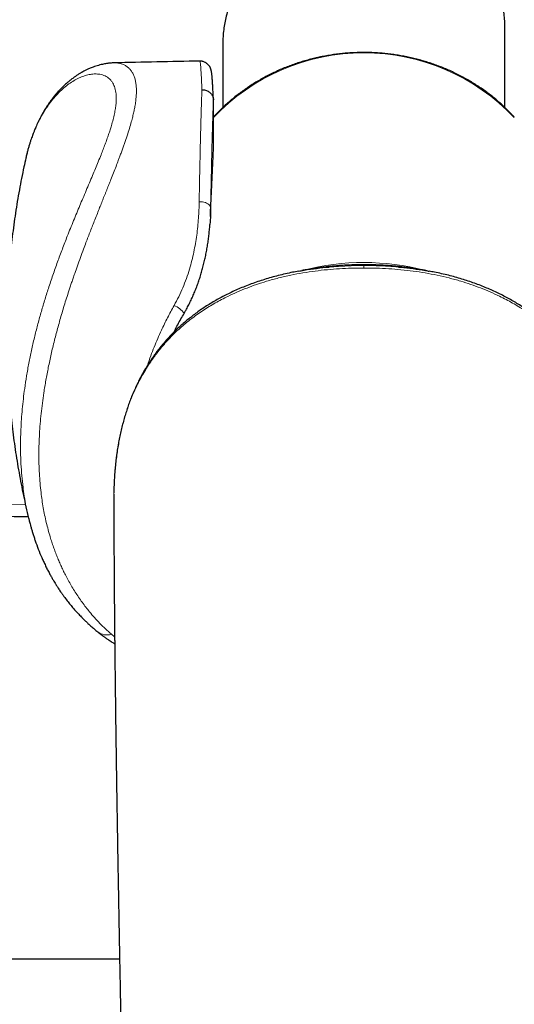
# Model space of a CAD drawing. Header units: millimetres. Extents: x 8 to 1162, y 12 to 2222.
# Tile 14 of 55: x 566 to 593, y 974 to 1026. Entities that reach past the tile are written whole.
import ezdxf

# ---------------------------------------------------------------- set-up
doc = ezdxf.new("R2010")
doc.units = ezdxf.units.MM

msp = doc.modelspace()

# ---------------------------------------------------------------- linework, layer by layer
at = {"color": 7, "linetype": 'Continuous', "lineweight": 30}
for p, q in [((592.298, 1021.573), (592.298, 1025.819)), ((577.298, 1024.959), (577.298, 1021.573)), ((576.798, 1019.396), (576.798, 1021.976)), ((576.798, 1019.375), (576.798, 1019.396)), ((566.837, 1018.933), (566.827, 1018.89)), ((576.785, 1019.061), (576.798, 1019.375)), ((576.637, 1015.777), (576.639, 1015.811)), ((571.502, 1001.041), (571.503, 1000.706)), ((521.098, 976.351), (571.81, 976.351))]:
    msp.add_line(p, q, dxfattribs=at)
at = {"color": 8, "linetype": 'Continuous', "lineweight": 0}
for p, q in [((576.652, 1016.244), (576.651, 1016.23)), ((571.373, 993.593), (571.547, 993.45))]:
    msp.add_line(p, q, dxfattribs=at)
at = {"color": 8, "linetype": 'Continuous', "lineweight": 0, "flags": 128}
for points in [[(576.042, 1016.572), (576.128, 1016.569), (576.212, 1016.558), (576.293, 1016.542), (576.369, 1016.519), (576.439, 1016.491), (576.5, 1016.458), (576.553, 1016.42), (576.595, 1016.38), (576.626, 1016.336), (576.645, 1016.29), (576.652, 1016.244)], [(582.961, 1013.098), (583.454, 1013.137), (584.126, 1013.168), (584.798, 1013.178), (584.798, 1013.178), (584.798, 1013.178)], [(584.798, 1013.178), (584.798, 1013.173), (584.798, 1013.165), (584.798, 1013.153), (584.798, 1013.138), (584.798, 1013.12), (584.798, 1013.099), (584.798, 1013.074), (584.798, 1013.046)]]:
    msp.add_lwpolyline(points, dxfattribs=at)
at = {"color": 7, "linetype": 'Continuous', "lineweight": 30, "flags": 128}
msp.add_lwpolyline([(570.649, 993.72), (570.651, 993.718), (570.652, 993.717)], dxfattribs=at)
at = {"color": 8, "linetype": 'Continuous', "lineweight": 0}
for centre, radius, start, end in [((584.798, 1013.453), 11.025, 43.48, 136.52), ((584.798, 1000.564), 12.776, 75.3384, 104.5684), ((574.3, 1010.003), 1.13, 33.8988, 68.7866), ((571.135, 994.367), 0.809, 233.4041, 287.1029)]:
    msp.add_arc(centre, radius, start, end, dxfattribs=at)
at = {"color": 7, "linetype": 'Continuous', "lineweight": 30}
msp.add_arc((584.068, 524.101), 500, 90.91619, 91.43825, dxfattribs=at)
for points, knots in [([(592.298, 1025.819), (592.296, 1025.938), (592.292, 1026.18), (592.259, 1026.55), (592.205, 1026.926), (592.129, 1027.305), (592.032, 1027.683), (591.915, 1028.052), (591.78, 1028.414), (591.626, 1028.771), (591.451, 1029.125), (591.256, 1029.472), (591.042, 1029.807), (590.804, 1030.14), (590.538, 1030.468), (590.241, 1030.787), (589.975, 1031.035), (589.752, 1031.219), (589.551, 1031.371), (589.316, 1031.53), (589.043, 1031.689), (588.763, 1031.824), (588.482, 1031.934), (588.203, 1032.017), (587.928, 1032.076), (587.655, 1032.113), (587.37, 1032.133), (587.073, 1032.135), (586.763, 1032.118), (586.453, 1032.085), (586.14, 1032.04), (585.822, 1031.983), (585.496, 1031.916), (585.159, 1031.841), (584.803, 1031.759), (584.425, 1031.669), (584.025, 1031.571), (583.612, 1031.464), (583.196, 1031.348), (582.781, 1031.222), (582.37, 1031.086), (581.963, 1030.936), (581.582, 1030.781), (581.225, 1030.62), (580.894, 1030.456), (580.569, 1030.279), (580.254, 1030.089), (579.952, 1029.888), (579.666, 1029.677), (579.394, 1029.455), (579.133, 1029.22), (578.885, 1028.97), (578.652, 1028.707), (578.436, 1028.434), (578.234, 1028.144), (578.045, 1027.836), (577.871, 1027.507), (577.718, 1027.162), (577.586, 1026.804), (577.479, 1026.438), (577.398, 1026.073), (577.34, 1025.707), (577.308, 1025.339), (577.294, 1025.088), (577.298, 1024.96), (577.298, 1024.959)], [0, 0, 0, 0, 0.0160024, 0.032491, 0.0490398, 0.0657402, 0.0824987, 0.0989675, 0.1149459, 0.131387, 0.1478741, 0.1644786, 0.1811301, 0.1974776, 0.2156194, 0.2338416, 0.2521867, 0.2614254, 0.2706636, 0.2843724, 0.2981627, 0.3120742, 0.3260996, 0.339797, 0.3535882, 0.3674712, 0.3814079, 0.3976295, 0.413922, 0.4302411, 0.4466586, 0.4630955, 0.479638, 0.4962192, 0.5128977, 0.5304102, 0.5480621, 0.5658979, 0.5838833, 0.6013689, 0.618977, 0.6367265, 0.6545781, 0.6698503, 0.6855798, 0.7013612, 0.7172692, 0.733224, 0.7488897, 0.76443, 0.7804151, 0.7964427, 0.8125798, 0.8287607, 0.8446413, 0.86161, 0.879085, 0.8966186, 0.914306, 0.9320558, 0.9495012, 0.965927, 0.9828429, 0.9998153, 1, 1, 1, 1]), ([(592.798, 1021.06), (592.759, 1021.103), (592.653, 1021.22), (592.474, 1021.404), (592.26, 1021.612), (592.039, 1021.814), (591.812, 1022.01), (591.578, 1022.2), (591.338, 1022.383), (591.092, 1022.559), (590.84, 1022.729), (590.583, 1022.891), (590.32, 1023.047), (590.053, 1023.195), (589.78, 1023.336), (589.503, 1023.469), (589.222, 1023.594), (588.937, 1023.712), (588.648, 1023.822), (588.355, 1023.924), (588.06, 1024.017), (587.761, 1024.103), (587.459, 1024.18), (587.156, 1024.249), (586.849, 1024.31), (586.542, 1024.362), (586.232, 1024.406), (585.921, 1024.441), (585.609, 1024.468), (585.297, 1024.486), (584.984, 1024.495), (584.67, 1024.496), (584.357, 1024.488), (584.045, 1024.472), (583.733, 1024.447), (583.422, 1024.413), (583.112, 1024.371), (582.803, 1024.32), (582.497, 1024.261), (582.193, 1024.194), (581.891, 1024.118), (581.591, 1024.034), (581.295, 1023.942), (581.002, 1023.841), (580.712, 1023.733), (580.426, 1023.617), (580.144, 1023.492), (579.866, 1023.361), (579.592, 1023.221), (579.324, 1023.074), (579.06, 1022.92), (578.802, 1022.759), (578.549, 1022.59), (578.302, 1022.415), (578.061, 1022.233), (577.825, 1022.044), (577.597, 1021.849), (577.374, 1021.648), (577.159, 1021.441), (576.967, 1021.245), (576.849, 1021.116), (576.798, 1021.06)], [0, 0, 0, 0, 0.010103, 0.027204, 0.044308, 0.061416, 0.078527, 0.095641, 0.112759, 0.129879, 0.147002, 0.164128, 0.181256, 0.198386, 0.215519, 0.232654, 0.24979, 0.266929, 0.284069, 0.30121, 0.318353, 0.335497, 0.352643, 0.369789, 0.386936, 0.404084, 0.421233, 0.438383, 0.455533, 0.472683, 0.489834, 0.506985, 0.524137, 0.541288, 0.558439, 0.575591, 0.592742, 0.609893, 0.627043, 0.644193, 0.661342, 0.678491, 0.695639, 0.712786, 0.729932, 0.747077, 0.764221, 0.781363, 0.798504, 0.815643, 0.83278, 0.849915, 0.867048, 0.884179, 0.901307, 0.918432, 0.935555, 0.952674, 0.969791, 0.986904, 1, 1, 1, 1]), ([(571.519, 1023.944), (571.484, 1023.943), (571.419, 1023.94), (571.328, 1023.933), (571.255, 1023.926), (571.197, 1023.919), (571.149, 1023.913), (571.085, 1023.903), (571, 1023.889), (570.884, 1023.865), (570.755, 1023.834), (570.613, 1023.793), (570.479, 1023.749), (570.356, 1023.704), (570.253, 1023.662), (570.163, 1023.623), (570.087, 1023.588), (570.018, 1023.554), (569.944, 1023.517), (569.874, 1023.48), (569.809, 1023.444), (569.755, 1023.412), (569.697, 1023.378), (569.629, 1023.337), (569.558, 1023.291), (569.491, 1023.246), (569.426, 1023.201), (569.355, 1023.15), (569.275, 1023.091), (569.199, 1023.031), (569.128, 1022.974), (569.057, 1022.915), (568.981, 1022.848), (568.897, 1022.772), (568.816, 1022.696), (568.745, 1022.626), (568.688, 1022.568), (568.637, 1022.515), (568.556, 1022.428), (568.442, 1022.3), (568.304, 1022.133), (568.174, 1021.964), (568.052, 1021.795), (567.929, 1021.611), (567.804, 1021.41), (567.677, 1021.191), (567.569, 1020.986), (567.481, 1020.808), (567.416, 1020.668), (567.358, 1020.539), (567.312, 1020.431), (567.276, 1020.342), (567.245, 1020.265), (567.212, 1020.179), (567.173, 1020.076), (567.129, 1019.953), (567.08, 1019.811), (567.029, 1019.653), (566.977, 1019.481), (566.926, 1019.297), (566.874, 1019.1), (566.842, 1018.962), (566.826, 1018.892)], [0, 0, 0, 0, 0.015809, 0.029144, 0.04, 0.048374, 0.054856, 0.061341, 0.077194, 0.093842, 0.114708, 0.136973, 0.160532, 0.179063, 0.196396, 0.210951, 0.223228, 0.234113, 0.245844, 0.260556, 0.270336, 0.279116, 0.28872, 0.300675, 0.314588, 0.326685, 0.336247, 0.349997, 0.365561, 0.380171, 0.392884, 0.405466, 0.420341, 0.436938, 0.454648, 0.467939, 0.479525, 0.489408, 0.499145, 0.529677, 0.561466, 0.588845, 0.6167, 0.645679, 0.676513, 0.709551, 0.743998, 0.764644, 0.783636, 0.800909, 0.816049, 0.826394, 0.835672, 0.846597, 0.859826, 0.875688, 0.893886, 0.913386, 0.933749, 0.954974, 0.977058, 1, 1, 1, 1]), ([(576.797, 1021.996), (576.797, 1022.014), (576.794, 1022.087), (576.788, 1022.209), (576.782, 1022.359), (576.775, 1022.5), (576.768, 1022.632), (576.761, 1022.755), (576.754, 1022.871), (576.747, 1022.978), (576.74, 1023.076), (576.733, 1023.167), (576.725, 1023.251), (576.717, 1023.329), (576.708, 1023.405), (576.698, 1023.469), (576.688, 1023.521), (576.679, 1023.56), (576.67, 1023.592), (576.659, 1023.625), (576.646, 1023.657), (576.631, 1023.691), (576.612, 1023.727), (576.59, 1023.764), (576.562, 1023.802), (576.528, 1023.842), (576.488, 1023.883), (576.44, 1023.921), (576.386, 1023.957), (576.326, 1023.988), (576.261, 1024.012), (576.19, 1024.029), (576.126, 1024.038), (576.087, 1024.036), (576.073, 1024.036)], [0, 0, 0, 0, 0.016995, 0.070752, 0.124776, 0.178152, 0.231812, 0.285705, 0.339794, 0.394075, 0.448667, 0.503787, 0.560163, 0.618156, 0.6794, 0.748825, 0.788432, 0.812869, 0.833413, 0.850435, 0.864889, 0.877512, 0.888884, 0.899468, 0.909639, 0.919692, 0.929771, 0.939994, 0.950388, 0.960915, 0.971523, 0.982175, 0.993891, 1, 1, 1, 1]), ([(576.188, 1022.52), (576.197, 1022.52), (576.245, 1022.52), (576.325, 1022.511), (576.427, 1022.482), (576.517, 1022.44), (576.598, 1022.385), (576.668, 1022.318), (576.725, 1022.242), (576.766, 1022.158), (576.793, 1022.069), (576.796, 1022.007), (576.798, 1021.976)], [0, 0, 0, 0, 0.028109, 0.14952, 0.254326, 0.36217, 0.466961, 0.57479, 0.679573, 0.787394, 0.892178, 1, 1, 1, 1]), ([(566.826, 1018.89), (566.791, 1018.733), (566.71, 1018.375), (566.595, 1017.811), (566.478, 1017.198), (566.371, 1016.583), (566.272, 1015.964), (566.183, 1015.343), (566.102, 1014.72), (566.031, 1014.095), (565.97, 1013.468), (565.917, 1012.839), (565.874, 1012.209), (565.841, 1011.578), (565.816, 1010.946), (565.802, 1010.314), (565.796, 1009.682), (565.8, 1009.05), (565.814, 1008.418), (565.837, 1007.787), (565.869, 1007.157), (565.911, 1006.527), (565.962, 1005.9), (566.022, 1005.274), (566.091, 1004.65), (566.17, 1004.028), (566.258, 1003.409), (566.355, 1002.792), (566.46, 1002.179), (566.575, 1001.569), (566.698, 1000.962), (566.831, 1000.36), (566.925, 999.951), (566.977, 999.743), (566.979, 999.735)], [0, 0, 0, 0, 0.02516, 0.057533, 0.089938, 0.122373, 0.154835, 0.18732, 0.219826, 0.252349, 0.284888, 0.317438, 0.349997, 0.382563, 0.415131, 0.447701, 0.480268, 0.51283, 0.545383, 0.577925, 0.610452, 0.642962, 0.675451, 0.707917, 0.740357, 0.772769, 0.805148, 0.837493, 0.8698, 0.902066, 0.934289, 0.966465, 0.998591, 1, 1, 1, 1]), ([(576.639, 1015.82), (576.642, 1015.876), (576.691, 1016.933), (576.741, 1018.013), (576.789, 1019.034), (576.79, 1019.06)], [0, 0, 0, 0, 0.051882, 0.975858, 1, 1, 1, 1]), ([(576.651, 1016.23), (576.648, 1016.092), (576.641, 1015.812), (576.626, 1015.519), (576.612, 1015.363), (576.611, 1015.355)], [0, 0, 0, 0, 0.476771, 0.971082, 1, 1, 1, 1]), ([(575.234, 1010.634), (575.266, 1010.688), (575.344, 1010.822), (575.459, 1011.039), (575.583, 1011.284), (575.699, 1011.535), (575.808, 1011.789), (575.911, 1012.047), (576.006, 1012.307), (576.093, 1012.57), (576.173, 1012.832), (576.246, 1013.099), (576.314, 1013.371), (576.377, 1013.649), (576.432, 1013.928), (576.481, 1014.209), (576.523, 1014.492), (576.56, 1014.776), (576.589, 1015.062), (576.607, 1015.257), (576.613, 1015.355), (576.614, 1015.359)], [0, 0, 0, 0, 0.03635, 0.089321, 0.142673, 0.196383, 0.250423, 0.304758, 0.359345, 0.414138, 0.468974, 0.523349, 0.580598, 0.638277, 0.696479, 0.755276, 0.814735, 0.874921, 0.935892, 0.997698, 1, 1, 1, 1]), ([(584.798, 1013.221), (584.687, 1013.22), (584.475, 1013.219), (584.172, 1013.211), (583.897, 1013.199), (583.652, 1013.185), (583.439, 1013.17), (583.257, 1013.155), (583.107, 1013.142), (582.982, 1013.129), (582.881, 1013.119), (582.769, 1013.106), (582.636, 1013.09), (582.487, 1013.071), (582.346, 1013.052), (582.212, 1013.033), (582.065, 1013.011), (581.909, 1012.986), (581.759, 1012.961), (581.642, 1012.94), (581.565, 1012.926), (581.526, 1012.919), (581.51, 1012.916), (581.503, 1012.914), (581.503, 1012.914), (581.503, 1012.914)], [0, 0, 0, 0, 0.094881, 0.181601, 0.260101, 0.330333, 0.392259, 0.442908, 0.486154, 0.521979, 0.550367, 0.573251, 0.618608, 0.665984, 0.702912, 0.7429, 0.786458, 0.83371, 0.881107, 0.921299, 0.939851, 0.959359, 0.981958, 0.994231, 1, 1, 1, 1]), ([(588.093, 1012.914), (588.093, 1012.914), (588.093, 1012.914), (588.086, 1012.916), (588.07, 1012.919), (588.031, 1012.926), (587.954, 1012.94), (587.823, 1012.963), (587.646, 1012.993), (587.455, 1013.023), (587.28, 1013.048), (587.12, 1013.07), (586.969, 1013.089), (586.845, 1013.104), (586.737, 1013.116), (586.633, 1013.127), (586.505, 1013.14), (586.347, 1013.154), (586.161, 1013.17), (585.944, 1013.185), (585.699, 1013.199), (585.424, 1013.211), (585.121, 1013.219), (584.909, 1013.22), (584.798, 1013.221)], [0, 0, 0, 0, 0.005776, 0.018054, 0.040663, 0.060174, 0.078723, 0.118908, 0.179066, 0.236885, 0.288879, 0.335806, 0.378533, 0.419585, 0.443665, 0.472095, 0.508931, 0.554154, 0.607742, 0.669668, 0.7399, 0.8184, 0.905119, 1, 1, 1, 1]), ([(581.321, 1012.88), (581.217, 1012.86), (580.985, 1012.817), (580.626, 1012.739), (580.248, 1012.648), (579.877, 1012.548), (579.514, 1012.44), (579.159, 1012.325), (578.813, 1012.203), (578.476, 1012.073), (578.148, 1011.937), (577.829, 1011.794), (577.519, 1011.645), (577.218, 1011.489), (576.925, 1011.328), (576.642, 1011.161), (576.368, 1010.989), (576.104, 1010.812), (575.85, 1010.631), (575.606, 1010.445), (575.369, 1010.254), (575.138, 1010.056), (574.914, 1009.852), (574.697, 1009.642), (574.488, 1009.428), (574.287, 1009.209), (574.094, 1008.986), (573.911, 1008.76), (573.736, 1008.53), (573.569, 1008.297), (573.408, 1008.058), (573.252, 1007.813), (573.103, 1007.561), (572.959, 1007.303), (572.822, 1007.039), (572.691, 1006.769), (572.567, 1006.495), (572.45, 1006.216), (572.341, 1005.934), (572.239, 1005.648), (572.144, 1005.357), (572.054, 1005.057), (571.97, 1004.751), (571.892, 1004.437), (571.821, 1004.116), (571.757, 1003.786), (571.699, 1003.449), (571.649, 1003.102), (571.604, 1002.743), (571.568, 1002.373), (571.538, 1001.994), (571.518, 1001.609), (571.506, 1001.314), (571.505, 1001.149), (571.504, 1001.113)], [0, 0, 0, 0, 0.018318, 0.041316, 0.063991, 0.086336, 0.108352, 0.130045, 0.151434, 0.172423, 0.193043, 0.213371, 0.233393, 0.253104, 0.272502, 0.291589, 0.310375, 0.32893, 0.347008, 0.36473, 0.382447, 0.400132, 0.417761, 0.435312, 0.452766, 0.470106, 0.487316, 0.504383, 0.521247, 0.53795, 0.554864, 0.571968, 0.589259, 0.606733, 0.624384, 0.642202, 0.660175, 0.678288, 0.696461, 0.714504, 0.733133, 0.75211, 0.771464, 0.791226, 0.811425, 0.832091, 0.853258, 0.874954, 0.897369, 0.920694, 0.944418, 0.968575, 0.993193, 1, 1, 1, 1]), ([(581.321, 1012.878), (581.37, 1012.888), (581.633, 1012.94), (582.121, 1013.009), (582.619, 1013.072), (582.901, 1013.094), (582.961, 1013.098)], [0, 0, 0, 0, 0.090241, 0.486561, 0.892605, 1, 1, 1, 1]), ([(586.635, 1013.099), (586.676, 1013.096), (586.936, 1013.077), (587.414, 1013.017), (587.921, 1012.947), (588.208, 1012.891), (588.278, 1012.877)], [0, 0, 0, 0, 0.073765, 0.472014, 0.870821, 1, 1, 1, 1]), ([(598.093, 1001.056), (598.092, 1001.085), (598.091, 1001.25), (598.081, 1001.55), (598.06, 1001.953), (598.03, 1002.349), (597.992, 1002.737), (597.945, 1003.119), (597.89, 1003.491), (597.827, 1003.853), (597.756, 1004.202), (597.679, 1004.541), (597.595, 1004.87), (597.504, 1005.19), (597.406, 1005.501), (597.302, 1005.804), (597.193, 1006.098), (597.076, 1006.385), (596.953, 1006.665), (596.822, 1006.942), (596.684, 1007.214), (596.539, 1007.48), (596.388, 1007.74), (596.23, 1007.994), (596.066, 1008.241), (595.897, 1008.48), (595.722, 1008.713), (595.541, 1008.938), (595.354, 1009.158), (595.158, 1009.374), (594.954, 1009.586), (594.743, 1009.794), (594.523, 1009.997), (594.297, 1010.195), (594.063, 1010.387), (593.823, 1010.573), (593.578, 1010.752), (593.328, 1010.923), (593.069, 1011.09), (592.802, 1011.252), (592.524, 1011.41), (592.238, 1011.563), (591.943, 1011.71), (591.64, 1011.852), (591.329, 1011.987), (591.009, 1012.117), (590.682, 1012.239), (590.347, 1012.355), (590.004, 1012.464), (589.653, 1012.566), (589.295, 1012.661), (588.929, 1012.748), (588.589, 1012.821), (588.371, 1012.862), (588.278, 1012.879)], [0, 0, 0, 0, 0.00544, 0.031155, 0.056361, 0.081076, 0.105324, 0.129133, 0.152569, 0.17509, 0.196916, 0.218138, 0.238807, 0.258967, 0.27866, 0.297924, 0.316813, 0.334964, 0.353282, 0.371475, 0.389524, 0.407413, 0.42513, 0.442665, 0.460012, 0.477168, 0.494131, 0.510907, 0.527657, 0.544612, 0.56171, 0.578939, 0.596284, 0.613727, 0.63125, 0.64883, 0.666446, 0.684008, 0.701542, 0.719791, 0.738308, 0.757108, 0.776198, 0.795583, 0.815264, 0.835239, 0.855499, 0.875987, 0.896905, 0.918118, 0.93962, 0.96142, 0.983526, 1, 1, 1, 1]), ([(574.7, 1009.643), (574.701, 1009.646), (574.753, 1009.752), (574.862, 1009.959), (575.027, 1010.265), (575.153, 1010.49), (575.225, 1010.611), (575.238, 1010.632)], [0, 0, 0, 0, 0.008698, 0.313346, 0.621871, 0.934225, 1, 1, 1, 1]), ([(518.205, 1000.732), (518.639, 1000.722), (521.14, 1000.66), (525.71, 1000.556), (531.916, 1000.422), (538.125, 1000.297), (544.336, 1000.182), (550.548, 1000.076), (556.76, 999.98), (562.228, 999.903), (565.626, 999.862), (566.953, 999.845)], [0, 0, 0, 0, 0.026698, 0.153947, 0.28127, 0.408648, 0.536065, 0.663499, 0.79093, 0.918337, 1, 1, 1, 1]), ([(571.5, 1000.706), (571.5, 1000.655), (571.501, 1000.514), (571.501, 1000.292), (571.502, 1000.046), (571.503, 999.822), (571.504, 999.613), (571.504, 999.42), (571.505, 999.244), (571.506, 999.084), (571.506, 998.939), (571.507, 998.807), (571.508, 998.681), (571.508, 998.512), (571.51, 998.295), (571.511, 998.026), (571.513, 997.745), (571.514, 997.45), (571.516, 997.144), (571.518, 996.83), (571.521, 996.517), (571.523, 996.211), (571.525, 995.919), (571.527, 995.662), (571.529, 995.439), (571.53, 995.247), (571.532, 995.064), (571.533, 994.886), (571.535, 994.71), (571.537, 994.518), (571.539, 994.303), (571.541, 994.065), (571.543, 993.814), (571.546, 993.559), (571.548, 993.302), (571.551, 993.043), (571.554, 992.775), (571.557, 992.504), (571.56, 992.234), (571.563, 991.967), (571.566, 991.705), (571.569, 991.388), (571.573, 991.02), (571.579, 990.603), (571.584, 990.192), (571.589, 989.785), (571.594, 989.376), (571.602, 988.78), (571.613, 987.994), (571.625, 987.177), (571.634, 986.525), (571.641, 986.046), (571.648, 985.581), (571.656, 985.13), (571.662, 984.693), (571.669, 984.271), (571.676, 983.864), (571.682, 983.469), (571.689, 983.083), (571.695, 982.703), (571.701, 982.328), (571.707, 981.984), (571.713, 981.67), (571.718, 981.385), (571.723, 981.097), (571.728, 980.8), (571.734, 980.476), (571.74, 980.124), (571.747, 979.743), (571.754, 979.344), (571.762, 978.927), (571.77, 978.491), (571.778, 978.038), (571.787, 977.566), (571.795, 977.119), (571.803, 976.699), (571.81, 976.31), (571.818, 975.911), (571.826, 975.501), (571.834, 975.083), (571.844, 974.585), (571.855, 974.016), (571.867, 973.382), (571.879, 972.786), (571.89, 972.226), (571.901, 971.703), (571.911, 971.194), (571.921, 970.699), (571.93, 970.218), (571.94, 969.729), (571.95, 969.233), (571.96, 968.732), (571.97, 968.25), (571.979, 967.788), (571.988, 967.346), (571.997, 966.926), (572.005, 966.517), (572.013, 966.106), (572.022, 965.676), (572.031, 965.229), (572.041, 964.763), (572.051, 964.28), (572.061, 963.777), (572.071, 963.256), (572.082, 962.717), (572.094, 962.162), (572.105, 961.591), (572.117, 961.005), (572.129, 960.401), (572.142, 959.774), (572.155, 959.123), (572.168, 958.449), (572.182, 957.754), (572.196, 957.039), (572.209, 956.358), (572.222, 955.713), (572.234, 955.107), (572.246, 954.491), (572.258, 953.874), (572.27, 953.208), (572.284, 952.503), (572.298, 951.76), (572.311, 951.037), (572.324, 950.335), (572.337, 949.654), (572.349, 948.993), (572.36, 948.354), (572.371, 947.736), (572.382, 947.141), (572.392, 946.567), (572.401, 946.015), (572.411, 945.488), (572.419, 944.985), (572.427, 944.508), (572.435, 944.052), (572.442, 943.653), (572.447, 943.306), (572.452, 943.009), (572.456, 942.761), (572.46, 942.558), (572.462, 942.392), (572.465, 942.218), (572.468, 942.016), (572.472, 941.784), (572.476, 941.522), (572.481, 941.239), (572.486, 940.935), (572.491, 940.612), (572.496, 940.257), (572.502, 939.868), (572.509, 939.445), (572.516, 938.997), (572.523, 938.525), (572.53, 938.027), (572.538, 937.504), (572.546, 936.972), (572.554, 936.432), (572.561, 935.885), (572.569, 935.316), (572.577, 934.726), (572.586, 934.113), (572.592, 933.613), (572.596, 933.318), (572.597, 933.234)], [0, 0, 0, 0, 0.002659, 0.007421, 0.01162, 0.015536, 0.01917, 0.022522, 0.02559, 0.028375, 0.030878, 0.0331, 0.035247, 0.037441, 0.04189, 0.046524, 0.051414, 0.056494, 0.061764, 0.067225, 0.072704, 0.077948, 0.082952, 0.087719, 0.091122, 0.094392, 0.097529, 0.100532, 0.103461, 0.106531, 0.110354, 0.114399, 0.118667, 0.123157, 0.127354, 0.131728, 0.13628, 0.140904, 0.145455, 0.149933, 0.154338, 0.158669, 0.165852, 0.172824, 0.179614, 0.18639, 0.193176, 0.199973, 0.216033, 0.232148, 0.240224, 0.248051, 0.255629, 0.262958, 0.270037, 0.276867, 0.283448, 0.289772, 0.295966, 0.302067, 0.308076, 0.313992, 0.318576, 0.323102, 0.327624, 0.332342, 0.337277, 0.343041, 0.349074, 0.355377, 0.36195, 0.368793, 0.375905, 0.383287, 0.390939, 0.396829, 0.402869, 0.409059, 0.4154, 0.421891, 0.4284, 0.438389, 0.448088, 0.457495, 0.465647, 0.473568, 0.481256, 0.488711, 0.495935, 0.502925, 0.510707, 0.518179, 0.525341, 0.532193, 0.538736, 0.544969, 0.550772, 0.556821, 0.563121, 0.56967, 0.576469, 0.583517, 0.590815, 0.598363, 0.60616, 0.614207, 0.622353, 0.630739, 0.639365, 0.648232, 0.657507, 0.667031, 0.676804, 0.686825, 0.697096, 0.705339, 0.713736, 0.722287, 0.73087, 0.739266, 0.749696, 0.759813, 0.769617, 0.779109, 0.788289, 0.797156, 0.805711, 0.813936, 0.82185, 0.829454, 0.836748, 0.84373, 0.850287, 0.856543, 0.862501, 0.86816, 0.87219, 0.876053, 0.87975, 0.88185, 0.883944, 0.886203, 0.888642, 0.891781, 0.895175, 0.898824, 0.902729, 0.906888, 0.911302, 0.916408, 0.921818, 0.927531, 0.933547, 0.939866, 0.946488, 0.953413, 0.960028, 0.966896, 0.974019, 0.981396, 0.989027, 0.996913, 1, 1, 1, 1]), ([(566.978, 999.739), (566.981, 999.727), (566.99, 999.688), (567.01, 999.614), (567.037, 999.509), (567.073, 999.377), (567.117, 999.219), (567.17, 999.039), (567.229, 998.847), (567.294, 998.649), (567.392, 998.364), (567.53, 997.998), (567.685, 997.631), (567.818, 997.343), (567.922, 997.129), (568.028, 996.922), (568.131, 996.732), (568.225, 996.566), (568.306, 996.427), (568.368, 996.325), (568.413, 996.252), (568.444, 996.203), (568.473, 996.157), (568.508, 996.103), (568.553, 996.033), (568.61, 995.948), (568.678, 995.847), (568.76, 995.73), (568.877, 995.567), (569.023, 995.373), (569.19, 995.164), (569.344, 994.981), (569.476, 994.831), (569.587, 994.709), (569.68, 994.61), (569.774, 994.513), (569.877, 994.408), (569.998, 994.291), (570.135, 994.162), (570.29, 994.021), (570.464, 993.87), (570.588, 993.769), (570.652, 993.717)], [0, 0, 0, 0, 0.003979, 0.012918, 0.02572, 0.042053, 0.062242, 0.086334, 0.113093, 0.140023, 0.167035, 0.230885, 0.294825, 0.327512, 0.360263, 0.393093, 0.423922, 0.450711, 0.47343, 0.492068, 0.501834, 0.509935, 0.516663, 0.525425, 0.537199, 0.551689, 0.56908, 0.589373, 0.61257, 0.655226, 0.694029, 0.728974, 0.76006, 0.782146, 0.80175, 0.82038, 0.842176, 0.867389, 0.895498, 0.926948, 0.96177, 1, 1, 1, 1]), ([(570.649, 993.72), (570.708, 993.673), (570.821, 993.583), (570.982, 993.464), (571.126, 993.362), (571.251, 993.276), (571.355, 993.208), (571.438, 993.154), (571.5, 993.115), (571.536, 993.093), (571.551, 993.084)], [0, 0, 0, 0, 0.202321, 0.383143, 0.542603, 0.680809, 0.797847, 0.883215, 0.952351, 1, 1, 1, 1])]:
    msp.add_open_spline(points, degree=3, knots=knots, dxfattribs=at)
at = {"color": 8, "linetype": 'Continuous', "lineweight": 0}
for points, knots in [([(571.518, 1023.942), (571.547, 1023.943), (571.602, 1023.945), (571.681, 1023.939), (571.754, 1023.93), (571.824, 1023.917), (571.897, 1023.899), (571.974, 1023.874), (572.053, 1023.84), (572.13, 1023.799), (572.202, 1023.752), (572.269, 1023.699), (572.331, 1023.641), (572.388, 1023.577), (572.44, 1023.509), (572.503, 1023.411), (572.57, 1023.275), (572.633, 1023.091), (572.676, 1022.887), (572.701, 1022.664), (572.708, 1022.428), (572.697, 1022.178), (572.669, 1021.915), (572.635, 1021.691), (572.602, 1021.516), (572.578, 1021.398), (572.552, 1021.276), (572.522, 1021.151), (572.491, 1021.023), (572.439, 1020.824), (572.359, 1020.543), (572.243, 1020.168), (572.133, 1019.839), (572.038, 1019.566), (571.964, 1019.36), (571.887, 1019.15), (571.813, 1018.95), (571.724, 1018.716), (571.618, 1018.439), (571.486, 1018.1), (571.36, 1017.781), (571.243, 1017.487), (571.164, 1017.29), (571.11, 1017.154), (571.081, 1017.082), (571.052, 1017.01), (571.023, 1016.936), (570.993, 1016.862), (570.94, 1016.729), (570.859, 1016.527), (570.747, 1016.246), (570.624, 1015.938), (570.499, 1015.623), (570.376, 1015.31), (570.258, 1015.007), (570.141, 1014.703), (570.019, 1014.385), (569.881, 1014.019), (569.729, 1013.609), (569.572, 1013.175), (569.458, 1012.85), (569.382, 1012.63), (569.341, 1012.512), (569.301, 1012.395), (569.262, 1012.28), (569.224, 1012.166), (569.186, 1012.054), (569.149, 1011.943), (569.082, 1011.739), (568.987, 1011.442), (568.865, 1011.053), (568.75, 1010.67), (568.641, 1010.295), (568.538, 1009.928), (568.441, 1009.568), (568.346, 1009.2), (568.256, 1008.834), (568.171, 1008.468), (568.093, 1008.117), (568.021, 1007.77), (567.953, 1007.427), (567.891, 1007.088), (567.833, 1006.754), (567.769, 1006.346), (567.701, 1005.865), (567.636, 1005.313), (567.585, 1004.77), (567.548, 1004.237), (567.525, 1003.705), (567.516, 1003.175), (567.522, 1002.647), (567.543, 1002.128), (567.579, 1001.618), (567.627, 1001.148), (567.684, 1000.714), (567.749, 1000.314), (567.824, 999.918), (567.912, 999.527), (568.01, 999.14), (568.109, 998.795), (568.205, 998.491), (568.295, 998.225), (568.392, 997.961), (568.494, 997.7), (568.602, 997.441), (568.716, 997.186), (568.836, 996.933), (568.969, 996.67), (569.116, 996.396), (569.279, 996.112), (569.451, 995.833), (569.632, 995.558), (569.822, 995.288), (570.015, 995.03), (570.233, 994.757), (570.479, 994.469), (570.762, 994.165), (571.061, 993.87), (571.268, 993.686), (571.373, 993.593)], [0, 0, 0, 0, 0.006756, 0.012991, 0.019051, 0.024936, 0.030965, 0.038009, 0.045754, 0.053377, 0.060878, 0.068259, 0.07552, 0.082663, 0.089689, 0.096598, 0.110414, 0.124072, 0.137586, 0.150966, 0.164226, 0.176626, 0.189144, 0.201792, 0.206798, 0.211826, 0.216877, 0.221951, 0.227049, 0.232171, 0.245362, 0.258998, 0.273089, 0.279892, 0.286798, 0.293807, 0.300583, 0.306298, 0.316231, 0.326674, 0.337628, 0.345137, 0.35287, 0.354932, 0.357009, 0.359102, 0.36121, 0.363333, 0.365472, 0.372672, 0.380541, 0.389079, 0.398267, 0.406464, 0.414514, 0.422564, 0.430614, 0.439592, 0.451136, 0.46215, 0.472633, 0.475622, 0.478564, 0.48146, 0.48431, 0.487115, 0.489874, 0.492586, 0.495253, 0.504883, 0.514281, 0.523446, 0.532382, 0.541087, 0.549563, 0.557811, 0.56695, 0.575197, 0.58333, 0.59135, 0.599258, 0.607056, 0.614745, 0.622326, 0.63518, 0.647866, 0.660391, 0.672762, 0.684987, 0.6976, 0.710142, 0.722623, 0.735052, 0.747441, 0.757604, 0.767846, 0.778172, 0.788588, 0.7991, 0.809714, 0.817324, 0.82501, 0.832775, 0.84062, 0.848547, 0.856558, 0.864653, 0.872835, 0.882517, 0.892371, 0.902398, 0.912602, 0.922983, 0.933545, 0.943443, 0.956995, 0.970937, 0.985271, 1, 1, 1, 1]), ([(576.188, 1022.52), (576.186, 1022.588), (576.18, 1022.725), (576.171, 1022.935), (576.16, 1023.148), (576.149, 1023.355), (576.138, 1023.536), (576.127, 1023.691), (576.116, 1023.819), (576.104, 1023.919), (576.093, 1023.989), (576.083, 1024.031), (576.076, 1024.034), (576.073, 1024.036)], [0, 0, 0, 0, 0.0698508, 0.1397666, 0.2347123, 0.3296581, 0.4252632, 0.5208683, 0.6185533, 0.7162382, 0.8146418, 0.9130454, 1, 1, 1, 1]), ([(566.978, 999.737), (566.96, 999.813), (566.924, 999.966), (566.873, 1000.2), (566.826, 1000.435), (566.783, 1000.672), (566.744, 1000.911), (566.708, 1001.152), (566.659, 1001.517), (566.607, 1002.013), (566.563, 1002.647), (566.542, 1003.292), (566.543, 1003.902), (566.561, 1004.476), (566.591, 1005.011), (566.634, 1005.552), (566.691, 1006.098), (566.767, 1006.688), (566.864, 1007.321), (566.985, 1007.996), (567.124, 1008.673), (567.278, 1009.345), (567.446, 1010.01), (567.626, 1010.666), (567.82, 1011.318), (568.032, 1011.99), (568.262, 1012.676), (568.51, 1013.374), (568.766, 1014.061), (568.996, 1014.654), (569.196, 1015.154), (569.363, 1015.565), (569.529, 1015.968), (569.694, 1016.362), (569.862, 1016.761), (570.033, 1017.163), (570.204, 1017.566), (570.369, 1017.956), (570.526, 1018.332), (570.679, 1018.701), (570.815, 1019.038), (570.936, 1019.345), (571.04, 1019.619), (571.136, 1019.882), (571.225, 1020.136), (571.306, 1020.38), (571.388, 1020.648), (571.468, 1020.935), (571.539, 1021.236), (571.59, 1021.517), (571.623, 1021.778), (571.635, 1022.007), (571.631, 1022.206), (571.613, 1022.379), (571.582, 1022.539), (571.538, 1022.685), (571.481, 1022.817), (571.409, 1022.939), (571.322, 1023.047), (571.22, 1023.142), (571.104, 1023.22), (570.976, 1023.281), (570.837, 1023.324), (570.702, 1023.348), (570.573, 1023.357), (570.45, 1023.356), (570.323, 1023.345), (570.191, 1023.323), (570.056, 1023.291), (569.877, 1023.237), (569.654, 1023.148), (569.386, 1023.007), (569.115, 1022.831), (568.846, 1022.62), (568.582, 1022.376), (568.326, 1022.098), (568.096, 1021.809), (567.893, 1021.517), (567.714, 1021.229), (567.546, 1020.923), (567.388, 1020.598), (567.242, 1020.255), (567.107, 1019.895), (566.987, 1019.52), (566.897, 1019.2), (566.852, 1018.998), (566.837, 1018.933)], [0, 0, 0, 0, 0.0060023, 0.0120355, 0.0180359, 0.0240055, 0.0299462, 0.0358601, 0.0417491, 0.0566635, 0.0715392, 0.0864063, 0.1012947, 0.1132414, 0.1252358, 0.1372928, 0.1494268, 0.1616522, 0.1765603, 0.191571, 0.2067079, 0.2219936, 0.236932, 0.2519517, 0.2670718, 0.2823107, 0.2992322, 0.3161522, 0.3330937, 0.3501816, 0.3609571, 0.3716646, 0.3823105, 0.3929009, 0.4034425, 0.415045, 0.4264873, 0.4377793, 0.4489315, 0.4599549, 0.471367, 0.4804278, 0.4893737, 0.4982129, 0.5069541, 0.5156061, 0.5241782, 0.5363928, 0.5484712, 0.5604449, 0.572346, 0.5842077, 0.5940868, 0.603981, 0.6139096, 0.6238917, 0.6339459, 0.6440904, 0.655001, 0.6660429, 0.6772354, 0.6885971, 0.7001454, 0.7113797, 0.7200826, 0.7288702, 0.7377481, 0.7467217, 0.7557963, 0.7649767, 0.7820315, 0.7992377, 0.8166227, 0.8340657, 0.8513987, 0.8687286, 0.8860803, 0.8998044, 0.9134342, 0.9269829, 0.940464, 0.95403, 0.9673693, 0.9806023, 0.9937442, 1, 1, 1, 1]), ([(576.042, 1016.572), (576.046, 1016.759), (576.052, 1017.134), (576.062, 1017.676), (576.072, 1018.204), (576.083, 1018.718), (576.093, 1019.217), (576.104, 1019.7), (576.116, 1020.162), (576.126, 1020.582), (576.137, 1020.963), (576.147, 1021.309), (576.157, 1021.64), (576.167, 1021.955), (576.178, 1022.251), (576.185, 1022.43), (576.188, 1022.52)], [0, 0, 0, 0, 0.07338, 0.14676, 0.220649, 0.294539, 0.370036, 0.445533, 0.521586, 0.597639, 0.663196, 0.728844, 0.796385, 0.864024, 0.931962, 1, 1, 1, 1]), ([(576.798, 1021.976), (576.794, 1021.881), (576.786, 1021.69), (576.776, 1021.406), (576.767, 1021.142), (576.758, 1020.864), (576.748, 1020.528), (576.736, 1020.131), (576.725, 1019.716), (576.715, 1019.286), (576.704, 1018.833), (576.693, 1018.358), (576.683, 1017.861), (576.672, 1017.342), (576.662, 1016.804), (576.655, 1016.431), (576.652, 1016.244)], [0, 0, 0, 0, 0.075033, 0.150066, 0.200449, 0.250833, 0.326951, 0.40307, 0.4763, 0.549847, 0.623393, 0.697996, 0.772599, 0.848283, 0.923967, 1, 1, 1, 1]), ([(576.652, 1016.244), (576.666, 1016.538), (576.714, 1017.583), (576.763, 1018.625), (576.798, 1019.375)], [0, 0, 0, 0, 0.281192, 1, 1, 1, 1]), ([(574.708, 1011.056), (574.792, 1011.211), (574.96, 1011.521), (575.176, 1012.003), (575.367, 1012.494), (575.525, 1012.977), (575.654, 1013.444), (575.759, 1013.895), (575.845, 1014.344), (575.914, 1014.795), (575.968, 1015.246), (576.006, 1015.696), (576.032, 1016.139), (576.039, 1016.428), (576.042, 1016.572)], [0, 0, 0, 0, 0.086843, 0.17369, 0.262028, 0.350372, 0.430114, 0.509955, 0.589813, 0.669577, 0.752138, 0.834774, 0.917422, 1, 1, 1, 1]), ([(584.798, 1013.178), (584.798, 1013.181), (584.798, 1013.192), (584.798, 1013.216), (584.798, 1013.219), (584.798, 1013.22)], [0, 0, 0, 0, 0.22364, 0.754825, 1, 1, 1, 1]), ([(584.798, 1013.178), (584.798, 1013.178), (585.016, 1013.178), (585.451, 1013.171), (586.064, 1013.146), (586.458, 1013.114), (586.635, 1013.099)], [0, 0, 0, 0, 0.000033, 0.354956, 0.710547, 1, 1, 1, 1]), ([(584.798, 1013.046), (584.582, 1013.044), (584.151, 1013.041), (583.504, 1013.012), (582.856, 1012.962), (582.208, 1012.89), (581.559, 1012.794), (580.911, 1012.672), (580.266, 1012.523), (579.663, 1012.357), (579.102, 1012.178), (578.583, 1011.989), (578.071, 1011.779), (577.62, 1011.571), (577.229, 1011.373), (576.895, 1011.191), (576.567, 1010.998), (576.244, 1010.793), (575.928, 1010.576), (575.617, 1010.347), (575.315, 1010.107), (574.97, 1009.809), (574.59, 1009.447), (574.186, 1009.012), (573.808, 1008.551), (573.497, 1008.123), (573.246, 1007.737), (573.045, 1007.399), (572.857, 1007.053), (572.653, 1006.641), (572.443, 1006.16), (572.259, 1005.668), (572.094, 1005.164), (571.962, 1004.697), (571.845, 1004.205), (571.755, 1003.759), (571.68, 1003.312), (571.619, 1002.861), (571.571, 1002.409), (571.536, 1001.954), (571.514, 1001.501), (571.502, 1001.196), (571.502, 1001.043), (571.502, 1001.041)], [0, 0, 0, 0, 0.031079, 0.062222, 0.0934, 0.124851, 0.156347, 0.188142, 0.219988, 0.251941, 0.278459, 0.305016, 0.331663, 0.358359, 0.376611, 0.394863, 0.4132, 0.431537, 0.45007, 0.468603, 0.487253, 0.505902, 0.534567, 0.563356, 0.592394, 0.621556, 0.640952, 0.660349, 0.679887, 0.699425, 0.729078, 0.758827, 0.778807, 0.809844, 0.83335, 0.856856, 0.880464, 0.904072, 0.927932, 0.951793, 0.975716, 0.999639, 1, 1, 1, 1]), ([(598.093, 1001.052), (598.089, 1001.235), (598.08, 1001.615), (598.044, 1002.194), (597.987, 1002.792), (597.905, 1003.393), (597.797, 1003.996), (597.66, 1004.6), (597.515, 1005.124), (597.371, 1005.565), (597.241, 1005.928), (597.096, 1006.288), (596.938, 1006.647), (596.765, 1007.002), (596.577, 1007.354), (596.373, 1007.701), (596.119, 1008.094), (595.806, 1008.528), (595.425, 1008.994), (595.081, 1009.366), (594.79, 1009.653), (594.548, 1009.877), (594.279, 1010.108), (593.983, 1010.343), (593.677, 1010.57), (593.362, 1010.786), (593.038, 1010.992), (592.705, 1011.188), (592.365, 1011.374), (591.969, 1011.574), (591.516, 1011.783), (591.002, 1011.993), (590.479, 1012.183), (589.921, 1012.361), (589.329, 1012.523), (588.701, 1012.668), (588.064, 1012.789), (587.42, 1012.886), (586.772, 1012.959), (586.117, 1013.01), (585.459, 1013.041), (585.018, 1013.044), (584.798, 1013.046)], [0, 0, 0, 0, 0.028954, 0.060214, 0.091509, 0.123253, 0.155046, 0.187023, 0.219079, 0.238465, 0.257875, 0.277487, 0.297099, 0.316829, 0.336558, 0.356526, 0.376534, 0.405663, 0.435049, 0.464564, 0.479448, 0.49435, 0.512518, 0.530715, 0.549119, 0.567523, 0.586029, 0.604536, 0.623234, 0.641953, 0.668585, 0.695319, 0.722099, 0.748971, 0.779867, 0.810816, 0.842116, 0.873417, 0.904895, 0.936374, 0.96817, 1, 1, 1, 1]), ([(573.286, 1007.865), (573.347, 1008.04), (573.46, 1008.371), (573.645, 1008.849), (573.833, 1009.302), (574.068, 1009.824), (574.355, 1010.413), (574.591, 1010.841), (574.708, 1011.056)], [0, 0, 0, 0, 0.158554, 0.298169, 0.437835, 0.577456, 0.788724, 1, 1, 1, 1]), ([(566.807, 1000.475), (562.822, 1000.527), (554.57, 1000.634), (542.347, 1000.842), (530.137, 1001.081), (522.193, 1001.266), (518.221, 1001.359)], [0, 0, 0, 0, 0.246036, 0.509442, 0.75472, 1, 1, 1, 1])]:
    msp.add_open_spline(points, degree=3, knots=knots, dxfattribs=at)

doc.saveas('drawing.dxf')
